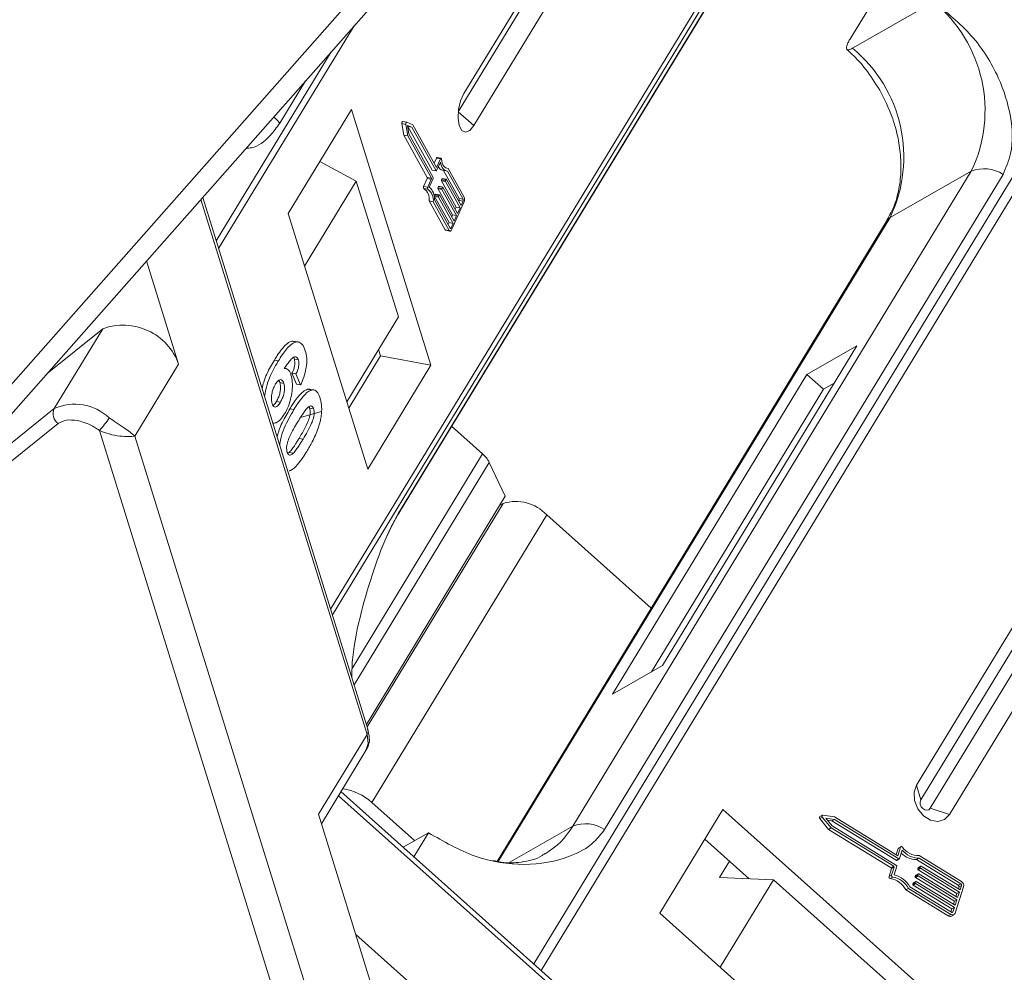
# Model space of a CAD drawing. Header units: millimetres. Extents: x 1675 to 3137, y 343 to 1376.
# Tile 38 of 84: x 2502 to 2540, y 1184 to 1220. Entities that reach past the tile are written whole.
import ezdxf

# ---------------------------------------------------------------- set-up
doc = ezdxf.new("R2010")
doc.units = ezdxf.units.MM

msp = doc.modelspace()

# ---------------------------------------------------------------- linework, layer by layer
at = {"color": 7, "linetype": 'Continuous', "lineweight": 15}
for p, q in [((2523.549, 1225.141), (2518.845, 1217.411)), ((2530.385, 1224.984), (2513.723, 1197.601)), ((2513.79, 1197.386), (2530.581, 1224.98)), ((2516.341, 1201.292), (2530.752, 1224.976)), ((2530.733, 1224.976), (2516.389, 1201.402)), ((2518.626, 1216.709), (2523.754, 1225.137)), ((2519.226, 1216.184), (2524.661, 1225.116)), ((2516.185, 1222.917), (2499.628, 1204.176)), ((2500.641, 1204.185), (2516.879, 1222.565)), ((2533.672, 1219.491), (2534.792, 1221.332)), ((2536.899, 1220.935), (2533.778, 1219.151)), ((2509.418, 1211.456), (2514.625, 1220.013)), ((2543.412, 1219.934), (2521.532, 1183.976)), ((2521.807, 1183.73), (2543.699, 1219.708)), ((2513.742, 1219.015), (2509.325, 1211.755)), ((2511.768, 1216.272), (2512.762, 1217.905)), ((2514.522, 1216.796), (2512.095, 1212.807)), ((2517.573, 1206.977), (2514.522, 1216.796)), ((2519.226, 1216.184), (2518.626, 1216.709)), ((2516.458, 1216.259), (2516.529, 1215.818)), ((2516.458, 1216.259), (2516.613, 1216.23)), ((2516.646, 1216.31), (2516.491, 1216.339)), ((2516.613, 1216.23), (2516.684, 1215.789)), ((2516.875, 1216.216), (2516.648, 1216.309)), ((2516.843, 1216.119), (2516.676, 1216.188)), ((2516.676, 1216.188), (2516.728, 1215.863)), ((2516.682, 1216.151), (2516.688, 1216.148)), ((2516.688, 1216.148), (2516.843, 1216.119)), ((2516.688, 1216.148), (2517.621, 1214.473)), ((2517.776, 1214.444), (2516.843, 1216.119)), ((2517.791, 1214.571), (2516.875, 1216.216)), ((2516.529, 1215.818), (2517.437, 1214.187)), ((2516.529, 1215.818), (2516.684, 1215.789)), ((2516.684, 1215.789), (2517.592, 1214.158)), ((2516.728, 1215.863), (2517.661, 1214.188)), ((2517.785, 1214.931), (2517.698, 1214.738)), ((2517.785, 1214.931), (2517.939, 1214.902)), ((2517.964, 1214.925), (2517.81, 1214.954)), ((2513.313, 1214.809), (2514.706, 1214.048)), ((2513.319, 1214.806), (2513.317, 1214.815)), ((2517.939, 1214.902), (2517.791, 1214.571)), ((2517.942, 1214.782), (2517.794, 1214.452)), ((2518.15, 1214.555), (2518.239, 1214.539)), ((2517.437, 1214.187), (2517.592, 1214.158)), ((2517.621, 1214.473), (2517.776, 1214.444)), ((2517.626, 1214.469), (2517.781, 1214.44)), ((2518.019, 1214.468), (2518.174, 1214.439)), ((2518.058, 1214.461), (2518.66, 1213.379)), ((2518.815, 1213.35), (2518.21, 1214.436)), ((2518.853, 1213.436), (2518.239, 1214.539)), ((2538.342, 1214.437), (2523.03, 1189.271)), ((2524.25, 1189.144), (2539.562, 1214.31)), ((2538.342, 1214.437), (2535.222, 1212.653)), ((2514.706, 1214.048), (2512.722, 1210.787)), ((2514.706, 1214.048), (2516.327, 1208.831)), ((2517.436, 1214.152), (2517.297, 1213.843)), ((2517.452, 1213.814), (2517.297, 1213.843)), ((2517.436, 1214.152), (2517.59, 1214.123)), ((2517.59, 1214.123), (2517.452, 1213.814)), ((2517.66, 1214.153), (2517.512, 1213.822)), ((2517.867, 1213.84), (2517.848, 1213.797)), ((2517.848, 1213.797), (2518.003, 1213.768)), ((2517.867, 1213.84), (2518.022, 1213.811)), ((2518.034, 1213.822), (2517.88, 1213.851)), ((2517.98, 1214.061), (2518.542, 1213.053)), ((2517.98, 1214.061), (2518.135, 1214.032)), ((2518.001, 1214.139), (2517.982, 1214.096)), ((2518.137, 1214.067), (2517.982, 1214.096)), ((2518.001, 1214.139), (2518.156, 1214.11)), ((2518.003, 1213.768), (2518.022, 1213.811)), ((2518.168, 1214.121), (2518.014, 1214.15)), ((2518.039, 1213.818), (2518.601, 1212.81)), ((2518.696, 1213.024), (2518.135, 1214.032)), ((2518.137, 1214.067), (2518.156, 1214.11)), ((2518.173, 1214.117), (2518.735, 1213.109)), ((2515.154, 1192.998), (2508.806, 1213.426)), ((2517.302, 1213.764), (2517.457, 1213.735)), ((2517.712, 1213.463), (2518.274, 1212.455)), ((2517.712, 1213.463), (2517.867, 1213.434)), ((2517.733, 1213.541), (2517.714, 1213.498)), ((2517.714, 1213.498), (2517.869, 1213.469)), ((2517.733, 1213.541), (2517.888, 1213.512)), ((2517.9, 1213.523), (2517.746, 1213.552)), ((2517.846, 1213.762), (2518.408, 1212.754)), ((2517.846, 1213.762), (2518.001, 1213.733)), ((2518.428, 1212.426), (2517.867, 1213.434)), ((2517.869, 1213.469), (2517.888, 1213.512)), ((2517.905, 1213.519), (2518.467, 1212.511)), ((2518.562, 1212.725), (2518.001, 1213.733)), ((2508.734, 1213.346), (2515.12, 1192.795)), ((2517.51, 1213.286), (2518.124, 1212.183)), ((2517.51, 1213.286), (2517.664, 1213.257)), ((2517.664, 1213.257), (2518.279, 1212.154)), ((2517.712, 1213.325), (2518.317, 1212.24)), ((2518.383, 1212.199), (2518.842, 1213.224)), ((2518.542, 1213.053), (2518.508, 1212.977)), ((2518.542, 1213.053), (2518.696, 1213.024)), ((2518.656, 1213.309), (2518.642, 1213.276)), ((2518.811, 1213.28), (2518.656, 1213.309)), ((2518.66, 1213.379), (2518.815, 1213.35)), ((2518.735, 1213.109), (2518.811, 1213.28)), ((2512.095, 1212.807), (2515.146, 1202.988)), ((2518.408, 1212.754), (2518.374, 1212.678)), ((2518.408, 1212.754), (2518.562, 1212.725)), ((2518.467, 1212.511), (2518.562, 1212.725)), ((2518.601, 1212.81), (2518.696, 1213.024)), ((2518.274, 1212.455), (2518.24, 1212.379)), ((2518.274, 1212.455), (2518.428, 1212.426)), ((2518.352, 1212.255), (2518.428, 1212.426)), ((2535.106, 1212.543), (2520.122, 1187.917)), ((2520.165, 1187.908), (2535.222, 1212.653)), ((2518.279, 1212.154), (2518.124, 1212.183)), ((2518.153, 1212.159), (2518.308, 1212.13)), ((2518.304, 1212.264), (2518.352, 1212.255)), ((2507.88, 1207.017), (2506.647, 1210.983)), ((2514.343, 1205.57), (2516.327, 1208.831)), ((2502.825, 1206.657), (2504.968, 1208.38)), ((2504.968, 1208.38), (2503.101, 1205.311)), ((2512.49, 1207.867), (2512.336, 1207.896)), ((2515.639, 1207.34), (2515.565, 1207.579)), ((2526.471, 1195.442), (2533.941, 1207.718)), ((2533.941, 1207.718), (2532.02, 1206.62)), ((2506.199, 1204.255), (2507.88, 1207.017)), ((2511.559, 1207.172), (2511.713, 1207.143)), ((2512.482, 1207.186), (2512.328, 1207.215)), ((2514.417, 1205.332), (2515.639, 1207.34)), ((2517.573, 1206.977), (2515.639, 1207.34)), ((2511.986, 1206.846), (2511.94, 1206.855)), ((2512.237, 1206.67), (2512.415, 1206.249)), ((2512.391, 1206.641), (2512.237, 1206.67)), ((2512.57, 1206.22), (2512.391, 1206.641)), ((2515.146, 1202.988), (2517.573, 1206.977)), ((2532.02, 1206.62), (2524.551, 1194.344)), ((2532.02, 1206.62), (2532.656, 1206.052)), ((2511.924, 1206.281), (2511.77, 1206.31)), ((2512.57, 1206.22), (2512.415, 1206.249)), ((2533.072, 1206.29), (2532.656, 1206.052)), ((2512.991, 1206.022), (2512.836, 1206.052)), ((2513.039, 1206.025), (2512.97, 1206.037)), ((2532.656, 1206.052), (2526.055, 1195.204)), ((2511.792, 1205.56), (2511.637, 1205.589)), ((2503.101, 1205.311), (2499.578, 1202.479)), ((2512.158, 1205.304), (2512.313, 1205.275)), ((2512.599, 1204.981), (2513.374, 1205.201)), ((2513.067, 1205.303), (2512.913, 1205.332)), ((2503.255, 1204.736), (2499.732, 1201.904)), ((2504.839, 1204.473), (2514.127, 1174.582)), ((2518.373, 1204.632), (2519.562, 1203.57)), ((2515.274, 1175.051), (2506.199, 1204.255)), ((2512.662, 1204.137), (2512.507, 1204.166)), ((2512.131, 1203.627), (2512.09, 1203.596)), ((2512.285, 1203.598), (2512.131, 1203.627)), ((2519.562, 1203.57), (2514.549, 1195.332)), ((2519.82, 1203.239), (2514.625, 1194.7)), ((2519.82, 1203.239), (2520.434, 1201.948)), ((2515.097, 1193.179), (2520.434, 1201.948)), ((2520.352, 1201.669), (2515.127, 1193.082)), ((2520.216, 1201.591), (2520.352, 1201.669)), ((2515.304, 1190.181), (2522.026, 1201.229)), ((2526.041, 1197.645), (2522.026, 1201.229)), ((2541.838, 1200.057), (2536.236, 1190.85)), ((2542.005, 1199.486), (2536.403, 1190.279)), ((2536.765, 1189.955), (2542.367, 1199.162)), ((2537.508, 1189.714), (2543.11, 1198.921)), ((2524.551, 1194.344), (2526.471, 1195.442)), ((2515.12, 1192.795), (2513.253, 1189.726)), ((2513.367, 1189.36), (2515.076, 1192.17)), ((2536.403, 1190.279), (2536.236, 1190.85)), ((2514.024, 1190.44), (2539.251, 1167.919)), ((2539.304, 1168.11), (2514.118, 1190.595)), ((2516.947, 1188.714), (2515.304, 1190.181)), ((2537.508, 1189.714), (2536.765, 1189.955)), ((2513.253, 1189.726), (2516.271, 1180.012)), ((2528.797, 1189.913), (2526.369, 1185.924)), ((2538.971, 1180.83), (2528.797, 1189.913)), ((2532.519, 1189.561), (2532.615, 1189.615)), ((2532.618, 1189.689), (2532.522, 1189.634)), ((2532.615, 1189.615), (2532.953, 1189.202)), ((2533.09, 1189.623), (2532.64, 1189.693)), ((2533.08, 1189.529), (2532.748, 1189.58)), ((2532.748, 1189.58), (2532.997, 1189.276)), ((2535.52, 1188.135), (2533.09, 1189.623)), ((2520.604, 1187.885), (2523.03, 1189.271)), ((2532.519, 1189.561), (2532.857, 1189.147)), ((2532.814, 1189.5), (2532.983, 1189.474)), ((2532.857, 1189.147), (2532.953, 1189.202)), ((2532.953, 1189.202), (2535.362, 1187.726)), ((2532.983, 1189.474), (2533.08, 1189.529)), ((2532.983, 1189.474), (2535.458, 1187.958)), ((2532.997, 1189.276), (2535.471, 1187.76)), ((2535.554, 1188.013), (2533.08, 1189.529)), ((2516.506, 1188.463), (2517.478, 1189.018)), ((2516.917, 1188.096), (2517.478, 1189.018)), ((2532.857, 1189.147), (2535.266, 1187.671)), ((2529.811, 1187.251), (2528.104, 1188.774)), ((2535.626, 1188.461), (2535.52, 1188.135)), ((2535.53, 1188.406), (2535.626, 1188.461)), ((2535.641, 1188.481), (2535.545, 1188.426)), ((2535.53, 1188.406), (2535.455, 1188.175)), ((2535.687, 1188.347), (2535.581, 1188.021)), ((2537.965, 1187.142), (2536.336, 1188.14)), ((2529.053, 1187.927), (2528.671, 1187.299)), ((2535.266, 1187.671), (2535.362, 1187.726)), ((2535.375, 1187.692), (2535.276, 1187.387)), ((2535.279, 1187.637), (2535.375, 1187.692)), ((2535.485, 1187.726), (2535.379, 1187.4)), ((2535.458, 1187.958), (2535.554, 1188.013)), ((2535.477, 1187.956), (2535.573, 1188.011)), ((2536.238, 1187.985), (2536.334, 1188.04)), ((2536.238, 1187.985), (2537.841, 1187.003)), ((2536.38, 1187.683), (2536.284, 1187.629)), ((2536.297, 1187.671), (2536.393, 1187.726)), ((2536.401, 1187.735), (2536.305, 1187.681)), ((2537.937, 1187.058), (2536.334, 1188.04)), ((2536.38, 1187.683), (2536.393, 1187.726)), ((2536.421, 1187.734), (2537.91, 1186.822)), ((2535.279, 1187.637), (2535.18, 1187.332)), ((2535.276, 1187.387), (2535.18, 1187.332)), ((2535.226, 1187.258), (2535.322, 1187.313)), ((2536.188, 1187.333), (2536.284, 1187.388)), ((2536.201, 1187.376), (2536.188, 1187.333)), ((2536.201, 1187.376), (2536.297, 1187.431)), ((2536.201, 1187.3), (2536.297, 1187.355)), ((2536.305, 1187.44), (2536.209, 1187.385)), ((2536.297, 1187.671), (2536.284, 1187.629)), ((2536.284, 1187.388), (2536.297, 1187.431)), ((2536.297, 1187.595), (2536.393, 1187.65)), ((2536.297, 1187.595), (2537.786, 1186.683)), ((2537.786, 1186.442), (2536.297, 1187.355)), ((2536.325, 1187.439), (2537.813, 1186.527)), ((2537.882, 1186.738), (2536.393, 1187.65)), ((2528.671, 1187.299), (2530.739, 1187.211)), ((2530.739, 1187.211), (2528.693, 1183.849)), ((2530.739, 1187.211), (2536.144, 1182.385)), ((2535.977, 1186.944), (2537.58, 1185.962)), ((2536.091, 1187.038), (2536.187, 1187.093)), ((2536.105, 1187.081), (2536.091, 1187.038)), ((2536.105, 1187.081), (2536.201, 1187.135)), ((2536.105, 1187.005), (2536.201, 1187.06)), ((2536.105, 1187.005), (2537.594, 1186.092)), ((2536.209, 1187.145), (2536.113, 1187.09)), ((2536.187, 1187.093), (2536.201, 1187.135)), ((2536.201, 1187.3), (2537.69, 1186.388)), ((2537.69, 1186.147), (2536.201, 1187.06)), ((2536.229, 1187.144), (2537.717, 1186.232)), ((2537.717, 1185.928), (2538.047, 1186.94)), ((2537.841, 1187.003), (2537.937, 1187.058)), ((2537.869, 1186.936), (2537.844, 1186.862)), ((2537.965, 1186.99), (2537.869, 1186.936)), ((2537.91, 1186.822), (2537.965, 1186.99)), ((2535.828, 1186.821), (2535.924, 1186.876)), ((2535.828, 1186.821), (2537.456, 1185.823)), ((2535.924, 1186.876), (2537.552, 1185.877)), ((2537.786, 1186.683), (2537.748, 1186.567)), ((2537.786, 1186.683), (2537.882, 1186.738)), ((2537.813, 1186.527), (2537.882, 1186.738)), ((2537.69, 1186.388), (2537.652, 1186.272)), ((2537.69, 1186.388), (2537.786, 1186.442)), ((2537.717, 1186.232), (2537.786, 1186.442)), ((2526.369, 1185.924), (2536.544, 1176.84)), ((2537.552, 1185.877), (2537.456, 1185.823)), ((2537.594, 1186.092), (2537.556, 1185.976)), ((2537.575, 1185.814), (2537.671, 1185.869)), ((2537.594, 1186.092), (2537.69, 1186.147)), ((2537.595, 1185.956), (2537.635, 1185.979)), ((2537.635, 1185.979), (2537.69, 1186.147)), ((2519.466, 1180.846), (2514.686, 1185.113))]:
    msp.add_line(p, q, dxfattribs=at)
at = {"color": 7, "linetype": 'Continuous', "lineweight": 15, "flags": 128}
for points in [[(2518.845, 1217.411), (2518.717, 1217.129), (2518.637, 1216.797), (2518.618, 1216.465), (2518.662, 1216.184), (2518.764, 1215.995), (2518.906, 1215.929), (2519.069, 1215.995), (2519.226, 1216.184)], [(2511.535, 1216.516), (2511.653, 1216.403), (2511.768, 1216.272)], [(2516.491, 1216.339), (2516.487, 1216.338), (2516.48, 1216.334), (2516.473, 1216.327), (2516.466, 1216.316), (2516.462, 1216.302), (2516.458, 1216.287), (2516.457, 1216.273), (2516.458, 1216.259)], [(2516.613, 1216.23), (2516.612, 1216.244), (2516.613, 1216.258), (2516.616, 1216.273), (2516.621, 1216.287), (2516.627, 1216.298), (2516.634, 1216.305), (2516.641, 1216.309), (2516.648, 1216.309)], [(2517.81, 1214.954), (2517.808, 1214.954), (2517.802, 1214.952), (2517.796, 1214.948), (2517.79, 1214.94), (2517.785, 1214.931)], [(2517.939, 1214.902), (2517.945, 1214.911), (2517.951, 1214.919), (2517.957, 1214.923), (2517.963, 1214.925), (2517.968, 1214.923), (2517.973, 1214.918), (2517.977, 1214.91), (2517.979, 1214.9)], [(2518.21, 1214.436), (2518.165, 1214.441), (2518.121, 1214.458), (2518.081, 1214.486), (2518.044, 1214.526), (2518.012, 1214.576), (2517.983, 1214.636), (2517.96, 1214.705), (2517.942, 1214.782)], [(2517.979, 1214.9), (2517.993, 1214.818), (2518.014, 1214.744), (2518.04, 1214.679), (2518.072, 1214.626), (2518.108, 1214.585), (2518.149, 1214.556), (2518.192, 1214.541), (2518.239, 1214.539)], [(2517.794, 1214.452), (2517.792, 1214.448), (2517.789, 1214.444), (2517.787, 1214.442), (2517.784, 1214.441), (2517.782, 1214.44), (2517.78, 1214.44), (2517.778, 1214.442), (2517.776, 1214.444)], [(2517.297, 1213.843), (2517.293, 1213.831), (2517.29, 1213.819), (2517.288, 1213.806), (2517.288, 1213.794), (2517.29, 1213.783), (2517.292, 1213.774), (2517.297, 1213.768), (2517.302, 1213.764)], [(2517.457, 1213.735), (2517.451, 1213.739), (2517.447, 1213.745), (2517.444, 1213.754), (2517.443, 1213.765), (2517.443, 1213.777), (2517.444, 1213.79), (2517.447, 1213.802), (2517.452, 1213.814)], [(2517.88, 1213.851), (2517.878, 1213.851), (2517.876, 1213.851), (2517.874, 1213.849), (2517.871, 1213.847), (2517.869, 1213.844), (2517.867, 1213.84)], [(2518.014, 1214.15), (2518.012, 1214.15), (2518.01, 1214.15), (2518.008, 1214.148), (2518.005, 1214.146), (2518.003, 1214.143), (2518.001, 1214.139)], [(2518.022, 1213.811), (2518.024, 1213.814), (2518.026, 1213.818), (2518.028, 1213.82), (2518.031, 1213.822), (2518.033, 1213.822), (2518.035, 1213.822), (2518.037, 1213.82), (2518.039, 1213.818)], [(2518.156, 1214.11), (2518.158, 1214.113), (2518.16, 1214.117), (2518.162, 1214.119), (2518.165, 1214.121), (2518.167, 1214.121), (2518.169, 1214.121), (2518.171, 1214.119), (2518.173, 1214.117)], [(2517.746, 1213.552), (2517.744, 1213.552), (2517.742, 1213.552), (2517.74, 1213.55), (2517.737, 1213.548), (2517.735, 1213.545), (2517.733, 1213.541)], [(2517.888, 1213.512), (2517.89, 1213.515), (2517.892, 1213.519), (2517.894, 1213.521), (2517.897, 1213.523), (2517.899, 1213.523), (2517.901, 1213.523), (2517.903, 1213.521), (2517.905, 1213.519)], [(2535.222, 1212.653), (2535.14, 1212.588), (2535.106, 1212.543)], [(2518.383, 1212.199), (2518.371, 1212.176), (2518.357, 1212.156), (2518.343, 1212.142), (2518.328, 1212.133), (2518.314, 1212.13), (2518.301, 1212.132), (2518.289, 1212.141), (2518.279, 1212.154)], [(2518.317, 1212.24), (2518.32, 1212.235), (2518.324, 1212.232), (2518.329, 1212.232), (2518.334, 1212.233), (2518.338, 1212.236), (2518.343, 1212.241), (2518.348, 1212.247), (2518.352, 1212.255)], [(2516.389, 1201.402), (2516.346, 1201.301), (2516.338, 1201.287)], [(2515.12, 1192.795), (2515.164, 1192.451), (2515.076, 1192.17)], [(2536.236, 1190.85), (2536.142, 1190.572), (2536.158, 1190.249), (2536.284, 1189.932), (2536.499, 1189.668), (2536.77, 1189.498), (2537.058, 1189.446), (2537.317, 1189.523), (2537.508, 1189.714)], [(2536.403, 1190.279), (2536.376, 1190.2), (2536.381, 1190.108), (2536.416, 1190.018), (2536.477, 1189.942), (2536.555, 1189.894), (2536.637, 1189.879), (2536.711, 1189.901), (2536.765, 1189.955)], [(2532.615, 1189.615), (2532.606, 1189.628), (2532.601, 1189.642), (2532.6, 1189.656), (2532.602, 1189.67), (2532.608, 1189.681), (2532.617, 1189.689), (2532.628, 1189.693), (2532.64, 1189.693)], [(2535.626, 1188.461), (2535.631, 1188.471), (2535.638, 1188.478), (2535.647, 1188.483), (2535.657, 1188.485), (2535.668, 1188.483), (2535.678, 1188.479), (2535.688, 1188.472), (2535.697, 1188.463)]]:
    msp.add_lwpolyline(points, dxfattribs=at)
at = {"color": 7, "linetype": 'Continuous', "lineweight": 15}
for centre, radius, start, end in [((2533.465, 1216.763), 5.404, 334.5028, 50.5428), ((2530.344, 1214.979), 5.404, 334.5028, 50.5428), ((2518.076, 1214.699), 0.238, 204.7285, 256.2835), ((2517.395, 1214.172), 0.045, 333.9296, 20.1393), ((2517.628, 1214.476), 0.00713, 203.8537, 256.1245), ((2517.619, 1214.172), 0.045, 333.9296, 20.1393), ((2538.826, 1213.162), 1.363, 57.3184, 110.7879), ((2517.121, 1213.375), 0.594, 355.1733, 48.8372), ((2517.55, 1214.143), 0.045, 333.9296, 20.1393), ((2517.888, 1213.777), 0.045, 153.9296, 200.1393), ((2518.022, 1214.076), 0.045, 153.9296, 200.1393), ((2518.177, 1214.047), 0.045, 153.9296, 200.1393), ((2517.026, 1213.36), 0.489, 351.3246, 55.6708), ((2517.181, 1213.331), 0.489, 351.3246, 55.6708), ((2517.754, 1213.478), 0.045, 153.9296, 200.1393), ((2517.909, 1213.449), 0.045, 153.9296, 200.1393), ((2518.043, 1213.748), 0.045, 153.9296, 200.1393), ((2518.6, 1213.343), 0.27, 333.9296, 20.1393), ((2518.576, 1213.348), 0.09, 333.9296, 20.1393), ((2518.73, 1213.319), 0.09, 333.9296, 20.1393), ((2518.163, 1212.201), 0.0428, 203.8537, 256.1245), ((2505.746, 1206.251), 2.267, 19.7556, 110.0627), ((2503.893, 1203.552), 1.929, 46.8518, 114.2381), ((2503.52, 1205.115), 0.462, 154.898, 235.1199), ((2502.766, 1206.449), 2.864, 316.3709, 328.6777), ((2518.858, 1202.754), 1.078, 26.7563, 49.241), ((2520.837, 1200.107), 1.635, 43.3286, 107.227), ((2514.918, 1192.932), 0.244, 325.7668, 15.5804), ((2513.908, 1188.663), 2.062, 47.386, 82.2415), ((2532.553, 1189.596), 0.0497, 129.5615, 225.6921), ((2520.418, 1190.826), 3.039, 300.5172, 329.2348), ((2523.513, 1187.997), 1.363, 57.3184, 110.7879), ((2536.31, 1188.882), 0.743, 214.3999, 272.0092), ((2535.563, 1188.396), 0.0341, 120.4477, 163.4236), ((2536.232, 1188.799), 0.813, 224.2352, 270.4017), ((2536.332, 1188.871), 0.831, 219.0966, 270.145), ((2535.346, 1187.7), 0.0306, 345.6218, 58.5679), ((2535.469, 1187.973), 0.0191, 235.0302, 297.1104), ((2535.455, 1187.734), 0.0306, 345.6218, 58.5679), ((2535.564, 1188.027), 0.0176, 232.623, 341.8205), ((2536.409, 1187.676), 0.0306, 165.6218, 238.5679), ((2536.41, 1187.72), 0.0176, 52.623, 161.8205), ((2535.237, 1187.317), 0.0595, 164.8052, 259.2918), ((2535.25, 1187.645), 0.0306, 345.6218, 58.5679), ((2535.333, 1187.371), 0.0595, 164.8052, 259.2918), ((2535.189, 1186.498), 0.826, 27.2041, 80.741), ((2535.146, 1186.474), 0.955, 29.4777, 75.8732), ((2536.217, 1187.326), 0.0306, 165.6218, 238.5679), ((2536.218, 1187.371), 0.0171, 120.4269, 163.4444), ((2536.313, 1187.621), 0.0306, 165.6218, 238.5679), ((2536.313, 1187.381), 0.0306, 165.6218, 238.5679), ((2536.314, 1187.666), 0.0171, 120.4269, 163.4444), ((2536.314, 1187.425), 0.0176, 52.623, 161.8205), ((2535.093, 1186.443), 0.826, 27.2041, 80.741), ((2536.121, 1187.031), 0.0306, 165.6218, 238.5679), ((2536.121, 1187.076), 0.0171, 120.4269, 163.4444), ((2536.217, 1187.086), 0.0306, 165.6218, 238.5679), ((2536.218, 1187.13), 0.0176, 52.623, 161.8205), ((2537.809, 1186.951), 0.0611, 345.6218, 58.5679), ((2537.905, 1187.006), 0.0611, 345.6218, 58.5679), ((2537.869, 1186.986), 0.183, 345.6218, 58.5679), ((2537.522, 1185.917), 0.115, 235.0302, 297.1104), ((2537.617, 1185.961), 0.106, 232.623, 341.8205), ((2537.601, 1185.99), 0.0352, 232.623, 341.8205)]:
    msp.add_arc(centre, radius, start, end, dxfattribs=at)
for points, knots in [([(2539.562, 1214.31), (2539.676, 1214.572), (2539.967, 1215.241), (2539.902, 1216.553), (2539.417, 1218.118), (2538.426, 1219.703), (2537.406, 1220.526), (2536.899, 1220.935)], [0, 0, 0, 0, 0.125713, 0.321276, 0.524466, 0.763484, 1, 1, 1, 1]), ([(2533.778, 1219.151), (2533.728, 1219.127), (2533.629, 1219.079), (2533.549, 1219.103), (2533.535, 1219.196), (2533.583, 1219.336), (2533.646, 1219.447), (2533.672, 1219.491)], [0, 0, 0, 0, 0.2146939, 0.4293877, 0.6440816, 0.8587754, 1, 1, 1, 1]), ([(2533.561, 1219.101), (2533.652, 1219.021), (2533.908, 1218.797), (2534.352, 1218.289), (2534.649, 1217.821), (2534.823, 1217.547)], [0, 0, 0, 0, 0.185842, 0.522699, 1, 1, 1, 1]), ([(2534.823, 1217.547), (2534.998, 1217.203), (2535.244, 1216.717), (2535.474, 1215.964), (2535.607, 1215.32), (2535.657, 1214.569), (2535.592, 1213.825), (2535.416, 1213.123), (2535.205, 1212.736), (2535.101, 1212.546)], [0, 0, 0, 0, 0.1986594, 0.2800592, 0.4138619, 0.5515215, 0.6983077, 0.8516316, 1, 1, 1, 1]), ([(2510.471, 1215.312), (2510.543, 1215.315), (2510.869, 1215.329), (2511.33, 1215.675), (2511.65, 1216.11), (2511.768, 1216.272)], [0, 0, 0, 0, 0.150172, 0.68451, 1, 1, 1, 1]), ([(2512.334, 1207.888), (2512.291, 1207.894), (2512.188, 1207.91), (2511.954, 1207.742), (2511.74, 1207.462), (2511.595, 1207.231), (2511.559, 1207.172)], [0, 0, 0, 0, 0.171725, 0.405404, 0.847942, 1, 1, 1, 1]), ([(2511.713, 1207.143), (2511.764, 1207.222), (2511.915, 1207.464), (2512.14, 1207.749), (2512.383, 1207.89), (2512.562, 1207.863), (2512.684, 1207.721), (2512.733, 1207.584), (2512.75, 1207.535)], [0, 0, 0, 0, 0.1423372, 0.4291269, 0.5899433, 0.7512055, 0.9098946, 1, 1, 1, 1]), ([(2512.75, 1207.535), (2512.772, 1207.445), (2512.812, 1207.282), (2512.803, 1206.977), (2512.745, 1206.659), (2512.656, 1206.406), (2512.589, 1206.262), (2512.57, 1206.22)], [0, 0, 0, 0, 0.242691, 0.439002, 0.635006, 0.895059, 1, 1, 1, 1]), ([(2511.559, 1207.172), (2511.51, 1207.088), (2511.362, 1206.836), (2511.182, 1206.481), (2511.106, 1206.169), (2511.086, 1206.088)], [0, 0, 0, 0, 0.267904, 0.807816, 1, 1, 1, 1]), ([(2511.186, 1205.766), (2511.198, 1205.859), (2511.228, 1206.084), (2511.382, 1206.54), (2511.56, 1206.886), (2511.692, 1207.106), (2511.713, 1207.143)], [0, 0, 0, 0, 0.173911, 0.419006, 0.904674, 1, 1, 1, 1]), ([(2512.482, 1207.186), (2512.47, 1207.216), (2512.445, 1207.276), (2512.379, 1207.308), (2512.288, 1207.289), (2512.132, 1207.133), (2512.015, 1206.964), (2511.935, 1206.848)], [0, 0, 0, 0, 0.112049, 0.22438, 0.370115, 0.570276, 1, 1, 1, 1]), ([(2512.328, 1207.215), (2512.336, 1207.18), (2512.351, 1207.117), (2512.348, 1207.001), (2512.325, 1206.879), (2512.285, 1206.767), (2512.251, 1206.698), (2512.237, 1206.67)], [0, 0, 0, 0, 0.225388, 0.401037, 0.576559, 0.822036, 1, 1, 1, 1]), ([(2512.295, 1207.279), (2512.299, 1207.275), (2512.313, 1207.261), (2512.322, 1207.234), (2512.328, 1207.215)], [0, 0, 0, 0, 0.290761, 1, 1, 1, 1]), ([(2512.391, 1206.641), (2512.418, 1206.696), (2512.46, 1206.783), (2512.497, 1206.927), (2512.507, 1207.041), (2512.498, 1207.127), (2512.487, 1207.17), (2512.482, 1207.186)], [0, 0, 0, 0, 0.33384, 0.524547, 0.716372, 0.891824, 1, 1, 1, 1]), ([(2511.935, 1206.848), (2511.962, 1206.85), (2512.017, 1206.852), (2512.079, 1206.819), (2512.122, 1206.771), (2512.151, 1206.728), (2512.177, 1206.674), (2512.191, 1206.632), (2512.198, 1206.611)], [0, 0, 0, 0, 0.243654, 0.49576, 0.617892, 0.741503, 0.870025, 1, 1, 1, 1]), ([(2512.198, 1206.611), (2512.219, 1206.52), (2512.262, 1206.337), (2512.248, 1205.991), (2512.186, 1205.643), (2512.081, 1205.34), (2511.993, 1205.182), (2511.953, 1205.112)], [0, 0, 0, 0, 0.210216, 0.421975, 0.620016, 0.831037, 1, 1, 1, 1]), ([(2511.472, 1205.502), (2511.462, 1205.548), (2511.441, 1205.641), (2511.451, 1205.82), (2511.486, 1205.994), (2511.543, 1206.142), (2511.587, 1206.219), (2511.608, 1206.256)], [0, 0, 0, 0, 0.207905, 0.419981, 0.630626, 0.821735, 1, 1, 1, 1]), ([(2511.608, 1206.256), (2511.639, 1206.303), (2511.692, 1206.382), (2511.772, 1206.43), (2511.836, 1206.422), (2511.89, 1206.373), (2511.913, 1206.311), (2511.924, 1206.281)], [0, 0, 0, 0, 0.276721, 0.45687, 0.637007, 0.824068, 1, 1, 1, 1]), ([(2511.77, 1206.31), (2511.781, 1206.265), (2511.801, 1206.182), (2511.796, 1206.026), (2511.768, 1205.87), (2511.711, 1205.719), (2511.663, 1205.634), (2511.637, 1205.589)], [0, 0, 0, 0, 0.213757, 0.394944, 0.576585, 0.777311, 1, 1, 1, 1]), ([(2511.729, 1206.397), (2511.731, 1206.396), (2511.749, 1206.379), (2511.76, 1206.343), (2511.77, 1206.31)], [0, 0, 0, 0, 0.073239, 1, 1, 1, 1]), ([(2511.924, 1206.281), (2511.935, 1206.236), (2511.956, 1206.153), (2511.951, 1205.997), (2511.923, 1205.841), (2511.866, 1205.69), (2511.817, 1205.605), (2511.792, 1205.56)], [0, 0, 0, 0, 0.2137567, 0.3949441, 0.5765849, 0.7773109, 1, 1, 1, 1]), ([(2512.836, 1206.052), (2512.808, 1206.042), (2512.752, 1206.024), (2512.644, 1205.947), (2512.513, 1205.814), (2512.378, 1205.641), (2512.26, 1205.468), (2512.192, 1205.359), (2512.158, 1205.304)], [0, 0, 0, 0, 0.118605, 0.239529, 0.45773, 0.680896, 0.840214, 1, 1, 1, 1]), ([(2512.313, 1205.275), (2512.363, 1205.356), (2512.477, 1205.539), (2512.688, 1205.818), (2512.872, 1205.99), (2512.979, 1206.019), (2512.991, 1206.022)], [0, 0, 0, 0, 0.237381, 0.538918, 0.949082, 1, 1, 1, 1]), ([(2512.969, 1206.033), (2512.954, 1206.041), (2512.927, 1206.057), (2512.881, 1206.059), (2512.851, 1206.054), (2512.836, 1206.052)], [0, 0, 0, 0, 0.357325, 0.677012, 1, 1, 1, 1]), ([(2512.991, 1206.022), (2513.018, 1206.026), (2513.073, 1206.033), (2513.149, 1206.001), (2513.216, 1205.936), (2513.262, 1205.855), (2513.295, 1205.778), (2513.309, 1205.734), (2513.316, 1205.712)], [0, 0, 0, 0, 0.193776, 0.3936, 0.587864, 0.788908, 0.894169, 1, 1, 1, 1]), ([(2511.792, 1205.56), (2511.759, 1205.51), (2511.706, 1205.429), (2511.625, 1205.364), (2511.564, 1205.365), (2511.509, 1205.408), (2511.485, 1205.469), (2511.472, 1205.502)], [0, 0, 0, 0, 0.2886974, 0.4635526, 0.6399417, 0.8018084, 1, 1, 1, 1]), ([(2511.637, 1205.589), (2511.604, 1205.536), (2511.563, 1205.468), (2511.517, 1205.436), (2511.507, 1205.429)], [0, 0, 0, 0, 0.783695, 1, 1, 1, 1]), ([(2513.316, 1205.712), (2513.328, 1205.67), (2513.352, 1205.584), (2513.374, 1205.436), (2513.381, 1205.271), (2513.372, 1205.122), (2513.356, 1204.996), (2513.343, 1204.931), (2513.337, 1204.898)], [0, 0, 0, 0, 0.192627, 0.388684, 0.582013, 0.783201, 0.891038, 1, 1, 1, 1]), ([(2511.953, 1205.112), (2511.902, 1205.035), (2511.798, 1204.88), (2511.633, 1204.746), (2511.535, 1204.755), (2511.491, 1204.759)], [0, 0, 0, 0, 0.352119, 0.707153, 1, 1, 1, 1]), ([(2512.158, 1205.304), (2512.109, 1205.221), (2511.958, 1204.963), (2511.772, 1204.615), (2511.687, 1204.3), (2511.666, 1204.221)], [0, 0, 0, 0, 0.263882, 0.814433, 1, 1, 1, 1]), ([(2511.764, 1203.907), (2511.776, 1203.994), (2511.809, 1204.222), (2511.992, 1204.72), (2512.182, 1205.049), (2512.313, 1205.275)], [0, 0, 0, 0, 0.1616136, 0.4223413, 1, 1, 1, 1]), ([(2512.457, 1204.798), (2512.482, 1204.839), (2512.532, 1204.92), (2512.6, 1205.028), (2512.663, 1205.121), (2512.718, 1205.2), (2512.775, 1205.276), (2512.815, 1205.319), (2512.834, 1205.34)], [0, 0, 0, 0, 0.20527, 0.410616, 0.557148, 0.703844, 0.851475, 1, 1, 1, 1]), ([(2512.913, 1205.332), (2512.921, 1205.293), (2512.937, 1205.225), (2512.934, 1205.1), (2512.902, 1204.946), (2512.82, 1204.719), (2512.679, 1204.453), (2512.565, 1204.263), (2512.507, 1204.166)], [0, 0, 0, 0, 0.105646, 0.186221, 0.267042, 0.431541, 0.712708, 1, 1, 1, 1]), ([(2513.067, 1205.303), (2513.076, 1205.264), (2513.092, 1205.196), (2513.088, 1205.071), (2513.057, 1204.917), (2512.975, 1204.69), (2512.834, 1204.424), (2512.72, 1204.234), (2512.662, 1204.137)], [0, 0, 0, 0, 0.105646, 0.186221, 0.267042, 0.431541, 0.712708, 1, 1, 1, 1]), ([(2512.834, 1205.34), (2512.865, 1205.368), (2512.914, 1205.413), (2512.982, 1205.424), (2513.03, 1205.389), (2513.055, 1205.338), (2513.066, 1205.307), (2513.067, 1205.303)], [0, 0, 0, 0, 0.334804, 0.542561, 0.750382, 0.970721, 1, 1, 1, 1]), ([(2512.9, 1205.36), (2512.903, 1205.355), (2512.908, 1205.347), (2512.911, 1205.336), (2512.913, 1205.332)], [0, 0, 0, 0, 0.648586, 1, 1, 1, 1]), ([(2505.212, 1204.96), (2505.306, 1204.894), (2505.514, 1204.749), (2505.896, 1204.506), (2506.08, 1204.354), (2506.199, 1204.255)], [0, 0, 0, 0, 0.2270634, 0.5015869, 1, 1, 1, 1]), ([(2512.052, 1203.635), (2512.042, 1203.682), (2512.026, 1203.757), (2512.034, 1203.889), (2512.071, 1204.045), (2512.154, 1204.269), (2512.294, 1204.526), (2512.402, 1204.707), (2512.457, 1204.798)], [0, 0, 0, 0, 0.125351, 0.202197, 0.279182, 0.459742, 0.727968, 1, 1, 1, 1]), ([(2513.337, 1204.898), (2513.325, 1204.841), (2513.299, 1204.725), (2513.232, 1204.518), (2513.139, 1204.282), (2513.025, 1204.048), (2512.914, 1203.842), (2512.844, 1203.724), (2512.809, 1203.665)], [0, 0, 0, 0, 0.118432, 0.239329, 0.449434, 0.664178, 0.83182, 1, 1, 1, 1]), ([(2506.199, 1204.255), (2506.123, 1204.247), (2505.971, 1204.23), (2505.625, 1204.249), (2505.226, 1204.314), (2504.962, 1204.422), (2504.839, 1204.473)], [0, 0, 0, 0, 0.251519, 0.501784, 0.765632, 1, 1, 1, 1]), ([(2512.507, 1204.166), (2512.482, 1204.126), (2512.432, 1204.045), (2512.364, 1203.937), (2512.302, 1203.845), (2512.246, 1203.766), (2512.189, 1203.691), (2512.15, 1203.648), (2512.131, 1203.627)], [0, 0, 0, 0, 0.2059417, 0.4119594, 0.558149, 0.7045024, 0.8518015, 1, 1, 1, 1]), ([(2512.662, 1204.137), (2512.637, 1204.097), (2512.587, 1204.016), (2512.518, 1203.908), (2512.456, 1203.816), (2512.401, 1203.737), (2512.344, 1203.662), (2512.305, 1203.619), (2512.285, 1203.598)], [0, 0, 0, 0, 0.205942, 0.411959, 0.558149, 0.704502, 0.851801, 1, 1, 1, 1]), ([(2512.285, 1203.598), (2512.255, 1203.57), (2512.206, 1203.525), (2512.139, 1203.514), (2512.091, 1203.548), (2512.065, 1203.598), (2512.054, 1203.63), (2512.052, 1203.635)], [0, 0, 0, 0, 0.333678, 0.540413, 0.747264, 0.961209, 1, 1, 1, 1]), ([(2512.809, 1203.665), (2512.758, 1203.585), (2512.644, 1203.402), (2512.436, 1203.126), (2512.252, 1202.951), (2512.145, 1202.92), (2512.129, 1202.915)], [0, 0, 0, 0, 0.236629, 0.537361, 0.932986, 1, 1, 1, 1]), ([(2516.389, 1201.402), (2516.244, 1201.137), (2515.874, 1200.46), (2515.35, 1199.086), (2514.862, 1197.427), (2514.558, 1195.966), (2514.538, 1195.246), (2514.531, 1195.001)], [0, 0, 0, 0, 0.141705, 0.362145, 0.591183, 0.860605, 1, 1, 1, 1]), ([(2515.894, 1200.417), (2515.96, 1200.567), (2516.102, 1200.888), (2516.258, 1201.147), (2516.342, 1201.285)], [0, 0, 0, 0, 0.465769, 1, 1, 1, 1]), ([(2515.056, 1192.165), (2515.076, 1192.188), (2515.191, 1192.322), (2515.239, 1192.633), (2515.167, 1192.887), (2515.136, 1192.996)], [0, 0, 0, 0, 0.105359, 0.614292, 1, 1, 1, 1]), ([(2517.478, 1189.018), (2518.068, 1188.678), (2519.248, 1187.998), (2521.186, 1187.7), (2522.749, 1187.973), (2523.776, 1188.524), (2524.121, 1188.976), (2524.25, 1189.144)], [0, 0, 0, 0, 0.249096, 0.498243, 0.745205, 0.90541, 1, 1, 1, 1]), ([(2521.948, 1188.217), (2521.915, 1188.192), (2521.659, 1188), (2521.104, 1187.88), (2520.45, 1187.829), (2520.066, 1187.927), (2519.957, 1187.955)], [0, 0, 0, 0, 0.064852, 0.502829, 0.859214, 1, 1, 1, 1])]:
    msp.add_open_spline(points, degree=3, knots=knots, dxfattribs=at)
for points in [[(2503.992, 1204.852), (2503.842, 1204.868), (2503.543, 1204.901), (2503.351, 1204.791), (2503.255, 1204.736)], [(2504.839, 1204.473), (2504.702, 1204.561), (2504.43, 1204.739), (2504.138, 1204.814), (2503.992, 1204.852)]]:
    msp.add_open_spline(points, degree=3, dxfattribs=at)

doc.saveas('drawing.dxf')
